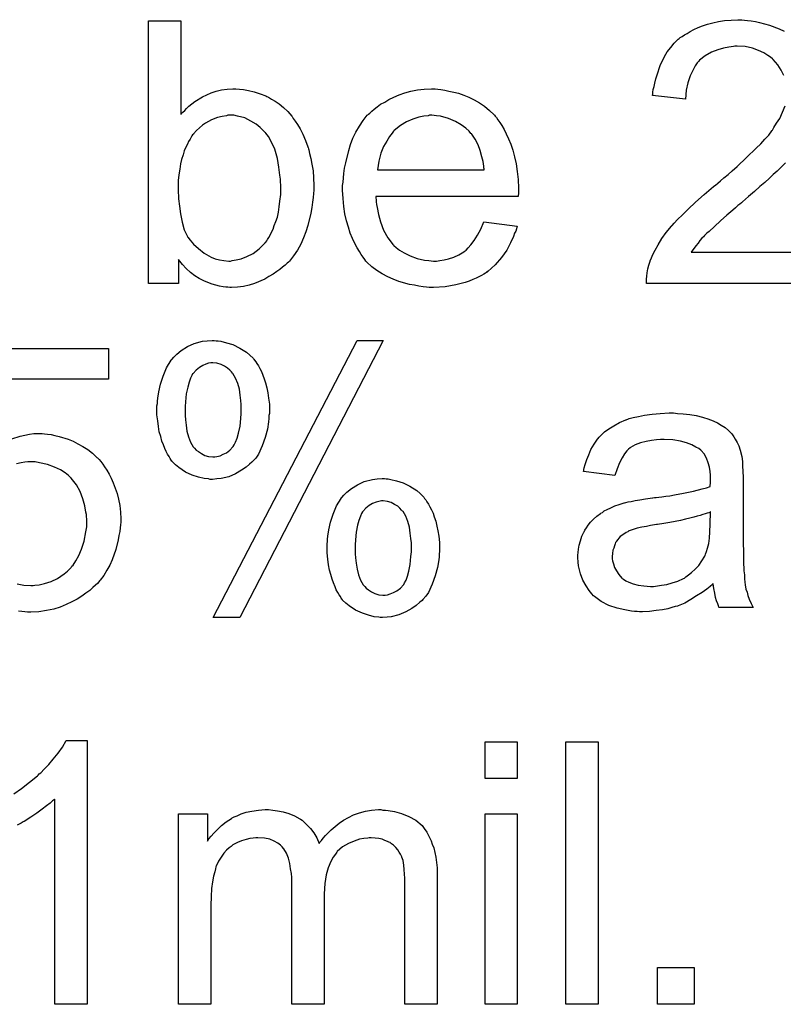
# Model space of a CAD drawing. Extents: x -1.7 to 9, y -2.8 to 5.2.
# Tile 131 of 227: x 5.909 to 6.142, y 0.747 to 1.047. Entities that reach past the tile are written whole.
import ezdxf

# ---------------------------------------------------------------- set-up
doc = ezdxf.new("R2010")
doc.units = 0
doc.layers.add('qfn32-50-23-b_document', color=1, linetype='CONTINUOUS')

msp = doc.modelspace()

# ---------------------------------------------------------------- linework, layer by layer
at = {"layer": 'qfn32-50-23-b_document', "color": 1}
for points in [[(5.958205, 1.018337), (5.958321, 1.018452), (5.958436, 1.018684), (5.958783, 1.019031), (5.959362, 1.019609), (5.95994, 1.020188), (5.960635, 1.020882), (5.96156, 1.021576), (5.962486, 1.02227), (5.9648, 1.023775), (5.967461, 1.024932), (5.968965, 1.02551), (5.970585, 1.025857), (5.97232, 1.026089), (5.974056, 1.026204), (5.974981, 1.026204), (5.976023, 1.026089), (5.977295, 1.025973), (5.9788, 1.025626), (5.980535, 1.025279), (5.982386, 1.0247), (5.984122, 1.024006), (5.984353, 1.02389), (5.984932, 1.023659), (5.985857, 1.02308), (5.986899, 1.022386), (5.988171, 1.021576), (5.989444, 1.020535), (5.990832, 1.019262), (5.991989, 1.017874), (5.992105, 1.017758), (5.992452, 1.01718), (5.993031, 1.01637), (5.993725, 1.015328), (5.994535, 1.01394), (5.995345, 1.01232), (5.996154, 1.010469), (5.996849, 1.008502), (5.996849, 1.008386), (5.996964, 1.008271), (5.99708, 1.007924), (5.997196, 1.007577), (5.997427, 1.00642), (5.997774, 1.004915), (5.998121, 1.00318), (5.998468, 1.001213), (5.998584, 0.999015), (5.9987, 0.996701), (5.9987, 0.996585), (5.9987, 0.996007), (5.9987, 0.995312), (5.998584, 0.994271), (5.998468, 0.992998), (5.998353, 0.99161), (5.998121, 0.98999), (5.997774, 0.988255), (5.996849, 0.984552), (5.99627, 0.982585), (5.995576, 0.980734), (5.994766, 0.978767), (5.993725, 0.977032), (5.992568, 0.975296), (5.991295, 0.973677), (5.991179, 0.973561), (5.990948, 0.973329), (5.990601, 0.972982), (5.990022, 0.972404), (5.989212, 0.971825), (5.988403, 0.971131), (5.987477, 0.970437), (5.98632, 0.969627), (5.985047, 0.968933), (5.983775, 0.968123), (5.980651, 0.96685), (5.979031, 0.966272), (5.977295, 0.965925), (5.975444, 0.965693), (5.973593, 0.965577), (5.97313, 0.965577), (5.972552, 0.965693), (5.971858, 0.965693), (5.971048, 0.965809), (5.970006, 0.96604), (5.967692, 0.966619), (5.96642, 0.967082), (5.965147, 0.96766), (5.963758, 0.968354), (5.962486, 0.969164), (5.961097, 0.970206), (5.959825, 0.971362), (5.958668, 0.972635), (5.957511, 0.974139), (5.957511, 0.96685), (5.94837, 0.96685), (5.94837, 1.046915), (5.958205, 1.046915), (5.958205, 1.018337)], [(6.141936, 1.030254), (6.141127, 1.031874), (6.140085, 1.033493), (6.138697, 1.035113), (6.138466, 1.035345), (6.137887, 1.035807), (6.137077, 1.036386), (6.135804, 1.037196), (6.134185, 1.03789), (6.132333, 1.038584), (6.130135, 1.039047), (6.127705, 1.039163), (6.127011, 1.039163), (6.126548, 1.039047), (6.12516, 1.038931), (6.12354, 1.038584), (6.121805, 1.038121), (6.119838, 1.037312), (6.117987, 1.03627), (6.116251, 1.034882), (6.11602, 1.03465), (6.115557, 1.034072), (6.114863, 1.033146), (6.114168, 1.031758), (6.113359, 1.030138), (6.112664, 1.028055), (6.112202, 1.025742), (6.11197, 1.02308), (6.101904, 1.024122), (6.101904, 1.024237), (6.10202, 1.024584), (6.10202, 1.025163), (6.102136, 1.025973), (6.102367, 1.026899), (6.102599, 1.02794), (6.102946, 1.029213), (6.103293, 1.030485), (6.104218, 1.033262), (6.105607, 1.036039), (6.106417, 1.037427), (6.107458, 1.038816), (6.108499, 1.040088), (6.109656, 1.041245), (6.109772, 1.041361), (6.110003, 1.041477), (6.11035, 1.041824), (6.110929, 1.042171), (6.111623, 1.042634), (6.112433, 1.043097), (6.113359, 1.043675), (6.114516, 1.044254), (6.115788, 1.044832), (6.117177, 1.04541), (6.118681, 1.045873), (6.120301, 1.046336), (6.122036, 1.046683), (6.123887, 1.04703), (6.125854, 1.047146), (6.127937, 1.047262), (6.129094, 1.047262), (6.129904, 1.047146)], [(6.129904, 1.047146), (6.130829, 1.04703), (6.131986, 1.046915), (6.133259, 1.046683), (6.134532, 1.046452), (6.13754, 1.045642), (6.140548, 1.044485), (6.142052, 1.043791)], [(6.036534, 1.026089), (6.037459, 1.025973), (6.038616, 1.025742), (6.039889, 1.02551), (6.041393, 1.025163), (6.042782, 1.024816), (6.044401, 1.024237), (6.045905, 1.023659), (6.047525, 1.022849), (6.049145, 1.021923), (6.050765, 1.020882), (6.052269, 1.019609), (6.053657, 1.018221), (6.053773, 1.018105), (6.054005, 1.017874), (6.054352, 1.017411), (6.054814, 1.016717), (6.055393, 1.015907), (6.055971, 1.014981), (6.056666, 1.013824), (6.05736, 1.012436), (6.058054, 1.010932), (6.058748, 1.009312), (6.059327, 1.007461), (6.059905, 1.005494), (6.060368, 1.003296), (6.060715, 1.000982), (6.060947, 0.998552), (6.061062, 0.995891), (6.061062, 0.995775), (6.061062, 0.995312), (6.061062, 0.994503), (6.060947, 0.993346), (6.017559, 0.993346), (6.017559, 0.99323), (6.017559, 0.992883), (6.017675, 0.99242), (6.017675, 0.991726), (6.01779, 0.990916), (6.018022, 0.98999), (6.018369, 0.987908), (6.019063, 0.985594), (6.019989, 0.983048), (6.021261, 0.980734), (6.022881, 0.978652), (6.022997, 0.978652), (6.023113, 0.97842), (6.023807, 0.977842), (6.024848, 0.977032), (6.026236, 0.976222), (6.028088, 0.975296), (6.03017, 0.974486), (6.032484, 0.973908), (6.033757, 0.973792), (6.035145, 0.973677), (6.036071, 0.973677), (6.037112, 0.973792), (6.038385, 0.974024), (6.039773, 0.974371), (6.041393, 0.974833), (6.042897, 0.975528), (6.044401, 0.976453), (6.044517, 0.976569), (6.045096, 0.977032), (6.04579, 0.977726), (6.0466, 0.978652), (6.047525, 0.979924), (6.048567, 0.981544), (6.049608, 0.983395), (6.050533, 0.985594), (6.060715, 0.984321), (6.060715, 0.984205), (6.060599, 0.983974), (6.060484, 0.983511), (6.060252, 0.982817), (6.059905, 0.982123), (6.059558, 0.981197), (6.058632, 0.97923), (6.057475, 0.977032), (6.055856, 0.974718), (6.054005, 0.972519), (6.05169, 0.970437), (6.051575, 0.970437), (6.051343, 0.970206), (6.050996, 0.969974), (6.050533, 0.969627), (6.049839, 0.96928), (6.049145, 0.968933), (6.04822, 0.96847), (6.047178, 0.968007), (6.046021, 0.967544), (6.044864, 0.967082), (6.041972, 0.966387), (6.038732, 0.965809), (6.035145, 0.965577), (6.033873, 0.965577), (6.033063, 0.965693), (6.032021, 0.965809), (6.030749, 0.96604), (6.02936, 0.966272), (6.027856, 0.966503), (6.024617, 0.967429), (6.022881, 0.968123), (6.021261, 0.968817), (6.019526, 0.969743), (6.017906, 0.970784), (6.016402, 0.971941), (6.014898, 0.973329), (6.014782, 0.973445), (6.014551, 0.973677), (6.014204, 0.974139), (6.013741, 0.974833), (6.013162, 0.975643), (6.012584, 0.976569), (6.01189, 0.977726), (6.011195, 0.978999), (6.010501, 0.980503), (6.009807, 0.982123), (6.009229, 0.983974), (6.00865, 0.985941), (6.008187, 0.988023), (6.00784, 0.990337), (6.007609, 0.992767), (6.007493, 0.995312), (6.007493, 0.995428), (6.007493, 0.996007), (6.007493, 0.996701), (6.007609, 0.997742), (6.007725, 0.999015), (6.00784, 1.000403), (6.008072, 1.002023), (6.008419, 1.003643), (6.009344, 1.007345), (6.009923, 1.009196), (6.010617, 1.011163), (6.011543, 1.013014), (6.012584, 1.01475), (6.013741, 1.016486), (6.015014, 1.018105), (6.015129, 1.018221), (6.015361, 1.018452), (6.015824, 1.018799), (6.016402, 1.019378), (6.017096, 1.019957), (6.018022, 1.020651), (6.019063, 1.021461), (6.020336, 1.022155), (6.021609, 1.022965), (6.023113, 1.023659), (6.024732, 1.024353), (6.026468, 1.024932), (6.028319, 1.02551), (6.030286, 1.025857), (6.032369, 1.026089), (6.034567, 1.026204), (6.035724, 1.026204), (6.036534, 1.026089)], [(6.153159, 0.96685), (6.100053, 0.96685), (6.100053, 0.966966), (6.100053, 0.967429), (6.100053, 0.968123), (6.100169, 0.969048), (6.100284, 0.97009), (6.100516, 0.971247), (6.100747, 0.972404), (6.10121, 0.973677), (6.10121, 0.973792), (6.101326, 0.973908), (6.101557, 0.974602), (6.10202, 0.975643), (6.102714, 0.977032), (6.10364, 0.978652), (6.104797, 0.980503), (6.106069, 0.982354), (6.107689, 0.984321), (6.107689, 0.984437), (6.107921, 0.984552), (6.108499, 0.985246), (6.109541, 0.986288), (6.111045, 0.987792), (6.11278, 0.989527), (6.114978, 0.99161), (6.11764, 0.993924), (6.120532, 0.996354), (6.120648, 0.996469), (6.12111, 0.996817), (6.121805, 0.997395), (6.122615, 0.998089), (6.123656, 0.999015), (6.124929, 1.000056), (6.126201, 1.001213), (6.127705, 1.002486), (6.130598, 1.005263), (6.13349, 1.008039), (6.134879, 1.009428), (6.136151, 1.010816), (6.137309, 1.012089), (6.138234, 1.013362), (6.138234, 1.013477), (6.138466, 1.013593), (6.138697, 1.01394), (6.138928, 1.014403), (6.139738, 1.015676), (6.140664, 1.01718), (6.141474, 1.019031), (6.142284, 1.020998)], [(5.974287, 1.018105), (5.972552, 1.018105), (5.972089, 1.01799), (5.970816, 1.017758), (5.969312, 1.017411), (5.967577, 1.016717), (5.965725, 1.015676), (5.9648, 1.015097), (5.963874, 1.014287), (5.962949, 1.013477), (5.962023, 1.012436), (5.962023, 1.01232), (5.961792, 1.012205), (5.96156, 1.011857), (5.961329, 1.011395), (5.960982, 1.010816), (5.960519, 1.010122), (5.960172, 1.009312), (5.959709, 1.008386), (5.959246, 1.00723), (5.958899, 1.006072), (5.958436, 1.004684), (5.958089, 1.003296), (5.957858, 1.001676), (5.957626, 0.99994), (5.957395, 0.998205), (5.957395, 0.996238), (5.957395, 0.996122), (5.957395, 0.995775), (5.957395, 0.995197), (5.957395, 0.994503), (5.957511, 0.993693), (5.957511, 0.992651), (5.957742, 0.990453), (5.958089, 0.988023), (5.958552, 0.985478), (5.959246, 0.983164), (5.959709, 0.982123), (5.960172, 0.981197), (5.960172, 0.981081), (5.960403, 0.98085), (5.960635, 0.980503), (5.960982, 0.98004), (5.962023, 0.978767), (5.963527, 0.977495), (5.965263, 0.976106), (5.967461, 0.974833), (5.968618, 0.974371), (5.970006, 0.974024), (5.971279, 0.973792), (5.972783, 0.973677), (5.973362, 0.973677), (5.973824, 0.973792), (5.975097, 0.974024), (5.976601, 0.974371), (5.978337, 0.975065), (5.980188, 0.97599), (5.982039, 0.977379), (5.982965, 0.978304), (5.98389, 0.97923), (5.98389, 0.979346), (5.984122, 0.979462), (5.984353, 0.979809), (5.984584, 0.980271), (5.985047, 0.98085), (5.985394, 0.981544), (5.985857, 0.98247), (5.98632, 0.983395), (5.986667, 0.984552), (5.98713, 0.985709), (5.987593, 0.987098), (5.98794, 0.988602), (5.988171, 0.990222), (5.988403, 0.991957), (5.988634, 0.993924), (5.988634, 0.995891), (5.988634, 0.996007), (5.988634, 0.996354), (5.988634, 0.996932), (5.988518, 0.997742), (5.988518, 0.998668), (5.988403, 0.999825), (5.988056, 1.002254), (5.987593, 1.004915), (5.986783, 1.007808), (5.985626, 1.010353), (5.984932, 1.011626), (5.984122, 1.012667), (5.984122, 1.012783), (5.98389, 1.012899), (5.983312, 1.013477), (5.982386, 1.014403), (5.981114, 1.015444), (5.979494, 1.01637), (5.977642, 1.017295), (5.975444, 1.017874), (5.974287, 1.018105)], [(6.034683, 1.018105), (6.033988, 1.018105), (6.033526, 1.01799), (6.032253, 1.017874), (6.030749, 1.017527), (6.028898, 1.016948), (6.026931, 1.016138), (6.025079, 1.014981), (6.023228, 1.013477), (6.022997, 1.013246), (6.022534, 1.012667), (6.021724, 1.011626), (6.020914, 1.010238), (6.019989, 1.008618), (6.019179, 1.006535), (6.018485, 1.004106), (6.018137, 1.001444), (6.050649, 1.001444), (6.050649, 1.00156), (6.050649, 1.001792), (6.050533, 1.002139), (6.050533, 1.002601), (6.050302, 1.00399), (6.049955, 1.005494), (6.049377, 1.007345), (6.048798, 1.009081), (6.047872, 1.010816), (6.046831, 1.01232), (6.046831, 1.012436), (6.0466, 1.012552), (6.046021, 1.013246), (6.04498, 1.014172), (6.043592, 1.015213), (6.041856, 1.016254), (6.039773, 1.01718), (6.037344, 1.017874), (6.036071, 1.01799), (6.034683, 1.018105)], [(6.142399, 1.003643), (6.141705, 1.002949), (6.140779, 1.002023), (6.139854, 1.001097), (6.138697, 1.000056), (6.13754, 0.998899), (6.136151, 0.997626), (6.134647, 0.996354), (6.133028, 0.99485), (6.131176, 0.993346), (6.129325, 0.991726), (6.129209, 0.99161), (6.128978, 0.991379), (6.128515, 0.991032), (6.127937, 0.990569), (6.127243, 0.989875), (6.126433, 0.98918), (6.124582, 0.987676), (6.122615, 0.985941), (6.120763, 0.984205), (6.119144, 0.982701), (6.118449, 0.982123), (6.117871, 0.981544), (6.117755, 0.981428), (6.117408, 0.981081), (6.116945, 0.980619), (6.116367, 0.979924), (6.115788, 0.979114), (6.115094, 0.978304), (6.113706, 0.976338), (6.153159, 0.976338)], [(5.968965, 0.949333), (5.969543, 0.949333), (5.970353, 0.949217), (5.972089, 0.948755), (5.974056, 0.948176), (5.976138, 0.947135), (5.978221, 0.945862), (5.979262, 0.944937), (5.980188, 0.944011), (5.980304, 0.943895), (5.980419, 0.94378), (5.980651, 0.943433), (5.980998, 0.94297), (5.981345, 0.942391), (5.981808, 0.941697), (5.98227, 0.940887), (5.982733, 0.939962), (5.983196, 0.93892), (5.983543, 0.937763), (5.984006, 0.93649), (5.984353, 0.934986), (5.9847, 0.933482), (5.984932, 0.931862), (5.985163, 0.930011), (5.985163, 0.92816), (5.985163, 0.928044), (5.985163, 0.927697), (5.985163, 0.927235), (5.985047, 0.92654), (5.985047, 0.925615), (5.984932, 0.924689), (5.984584, 0.922375), (5.98389, 0.91983), (5.982965, 0.917284), (5.981808, 0.914739), (5.980998, 0.913582), (5.980072, 0.912541), (5.979841, 0.912309), (5.979147, 0.911731), (5.978105, 0.910805), (5.976717, 0.90988), (5.974866, 0.908838), (5.972783, 0.907913), (5.970469, 0.907334), (5.969196, 0.907218), (5.967808, 0.907103), (5.967114, 0.907103), (5.966651, 0.907218), (5.965263, 0.907334), (5.963527, 0.907797), (5.961676, 0.908375), (5.959593, 0.909301), (5.957626, 0.910689), (5.956585, 0.911499), (5.955659, 0.912425), (5.955659, 0.912541), (5.955428, 0.912656), (5.955197, 0.913003), (5.954965, 0.913466), (5.954618, 0.914045), (5.954155, 0.914739), (5.953693, 0.915549), (5.953346, 0.916474), (5.952883, 0.917631), (5.95242, 0.918788), (5.952073, 0.920177), (5.95161, 0.921565), (5.951379, 0.923185), (5.951147, 0.92492), (5.950916, 0.926772), (5.950916, 0.928739), (5.950916, 0.928854), (5.950916, 0.929086), (5.950916, 0.929548), (5.951032, 0.930243), (5.951032, 0.930937), (5.951147, 0.931862), (5.951494, 0.933829), (5.951957, 0.936143), (5.952767, 0.938573), (5.953808, 0.941119), (5.955197, 0.943433), (5.955197, 0.943548), (5.955428, 0.943664), (5.956007, 0.944358), (5.956932, 0.945284), (5.958321, 0.946441), (5.960172, 0.947598), (5.962254, 0.948523), (5.9648, 0.949217), (5.966188, 0.949333), (5.967692, 0.949449), (5.968386, 0.949449), (5.968965, 0.949333)], [(5.976138, 0.864988), (5.968039, 0.864988), (6.01189, 0.949449), (6.019873, 0.949449), (5.976138, 0.864988)], [(5.896305, 0.947019), (5.936106, 0.947019), (5.936106, 0.937647)], [(5.967924, 0.942623), (5.967345, 0.942623), (5.966651, 0.942507), (5.965841, 0.942275), (5.964916, 0.941813), (5.963874, 0.941234), (5.962833, 0.940424), (5.961907, 0.939383), (5.961792, 0.939267), (5.96156, 0.938804), (5.961097, 0.937995), (5.96075, 0.936722), (5.960288, 0.935218), (5.959825, 0.933135), (5.959709, 0.931978), (5.959593, 0.930706), (5.959478, 0.929317), (5.959478, 0.927813), (5.959478, 0.927697), (5.959478, 0.927466), (5.959478, 0.927119), (5.959478, 0.92654), (5.959593, 0.925268), (5.959825, 0.923648), (5.960056, 0.921797), (5.960519, 0.920061), (5.961097, 0.918441), (5.961907, 0.917053), (5.962023, 0.916937), (5.96237, 0.91659), (5.962833, 0.916012), (5.963527, 0.915549), (5.964453, 0.91497), (5.965494, 0.914392), (5.966651, 0.914045), (5.967924, 0.913929), (5.968502, 0.913929), (5.969196, 0.914045), (5.970122, 0.914276), (5.971048, 0.914739), (5.972089, 0.915202), (5.97313, 0.916012), (5.974056, 0.917053), (5.974172, 0.917169), (5.974403, 0.917631), (5.974866, 0.918441), (5.975328, 0.919714), (5.975791, 0.921218), (5.976254, 0.923301), (5.97637, 0.924458), (5.976485, 0.92573), (5.976601, 0.927119), (5.976601, 0.928623), (5.976601, 0.928739), (5.976601, 0.92897), (5.976601, 0.929317), (5.976601, 0.929896), (5.976485, 0.931168), (5.976254, 0.932788), (5.976023, 0.934639), (5.97556, 0.936375), (5.974866, 0.937995), (5.974056, 0.939383), (5.97394, 0.939499), (5.973593, 0.939846), (5.97313, 0.940424), (5.972436, 0.941003), (5.97151, 0.941581), (5.970469, 0.94216), (5.969196, 0.942507), (5.967924, 0.942623)], [(5.936106, 0.937647), (5.904057, 0.937647)], [(6.109541, 0.927235), (6.111276, 0.927119), (6.113243, 0.926887), (6.11521, 0.92654), (6.117177, 0.926077), (6.119028, 0.925499), (6.119259, 0.925383), (6.119838, 0.925152), (6.120648, 0.924805), (6.121689, 0.924342), (6.122846, 0.923648), (6.124003, 0.922954), (6.125044, 0.922028), (6.12597, 0.921102), (6.126086, 0.920987), (6.126317, 0.92064), (6.126664, 0.920061), (6.127127, 0.919367), (6.127705, 0.918326), (6.128168, 0.917284), (6.128631, 0.916012), (6.128978, 0.914508), (6.128978, 0.914392), (6.129094, 0.914045), (6.129209, 0.913351), (6.129325, 0.912425), (6.129325, 0.911152), (6.129441, 0.909648), (6.129557, 0.907681), (6.129557, 0.905483), (6.129557, 0.892293), (6.129557, 0.892177), (6.129557, 0.891715), (6.129557, 0.89102), (6.129557, 0.890095), (6.129557, 0.889053), (6.129557, 0.887781), (6.129672, 0.885004), (6.129672, 0.882111), (6.129788, 0.879219), (6.129904, 0.877946), (6.129904, 0.876789), (6.130019, 0.875748), (6.130135, 0.874938), (6.130135, 0.874822), (6.130251, 0.87436), (6.130367, 0.873665), (6.130714, 0.87274), (6.130945, 0.871698), (6.131408, 0.870542), (6.131986, 0.869269), (6.132565, 0.867996), (6.122267, 0.867996), (6.122152, 0.868112), (6.122036, 0.868575), (6.121805, 0.869153), (6.121458, 0.870079), (6.12111, 0.87112), (6.120879, 0.872393), (6.120648, 0.873781), (6.120416, 0.875285), (6.120301, 0.875285), (6.120185, 0.875054), (6.119491, 0.874475), (6.118449, 0.873665), (6.117061, 0.872624), (6.115325, 0.871583), (6.11359, 0.870426), (6.111739, 0.869385), (6.109772, 0.868575), (6.109541, 0.868459), (6.108846, 0.868343), (6.107805, 0.867996), (6.106532, 0.867649), (6.104913, 0.867302), (6.103061, 0.867071), (6.100979, 0.866839), (6.098896, 0.866723), (6.097971, 0.866723), (6.097276, 0.866839), (6.096466, 0.866839), (6.095541, 0.866955), (6.093458, 0.867302), (6.091144, 0.86788), (6.088599, 0.86869), (6.086285, 0.869847), (6.084202, 0.871351), (6.083971, 0.871583), (6.083392, 0.872161), (6.082582, 0.873203), (6.081657, 0.874591), (6.080731, 0.876327), (6.079921, 0.878293), (6.079343, 0.880723), (6.079227, 0.88188), (6.079111, 0.883269), (6.079111, 0.8835), (6.079111, 0.883963), (6.079227, 0.884773), (6.079343, 0.885814), (6.079574, 0.887087), (6.079921, 0.888359), (6.080384, 0.889748), (6.080963, 0.89102), (6.081078, 0.891136), (6.08131, 0.891599), (6.081773, 0.892293), (6.082351, 0.893103), (6.083045, 0.894029), (6.083971, 0.894954), (6.084896, 0.89588), (6.086053, 0.89669), (6.086169, 0.896805), (6.086632, 0.897037), (6.08721, 0.8975), (6.088136, 0.897962), (6.089177, 0.898425), (6.09045, 0.899004), (6.091723, 0.899466), (6.093227, 0.899929), (6.093342, 0.899929), (6.093805, 0.900045), (6.094499, 0.900276), (6.095425, 0.900392), (6.096582, 0.900624), (6.098086, 0.900855), (6.099822, 0.901202), (6.101904, 0.901433), (6.10202, 0.901433), (6.102483, 0.901549), (6.103061, 0.901549), (6.103871, 0.901665), (6.104797, 0.90178), (6.105954, 0.902012), (6.107226, 0.902128), (6.108615, 0.902359), (6.111392, 0.902938), (6.1144, 0.903516), (6.117061, 0.90421), (6.118334, 0.904557), (6.119491, 0.904904), (6.119491, 0.90502), (6.119491, 0.905251), (6.119606, 0.905946), (6.119606, 0.906756), (6.119606, 0.907218), (6.119606, 0.90745), (6.119606, 0.907566), (6.119606, 0.907681), (6.119606, 0.908375), (6.119491, 0.909532), (6.119259, 0.910805), (6.118912, 0.912193), (6.118334, 0.913582), (6.11764, 0.914855), (6.116714, 0.915896), (6.116598, 0.916012), (6.11602, 0.916474), (6.115094, 0.916937), (6.113937, 0.917631), (6.112317, 0.91821), (6.110466, 0.918788), (6.108152, 0.919135), (6.105491, 0.919251), (6.104334, 0.919251), (6.103177, 0.919135), (6.101557, 0.918904), (6.099937, 0.918673), (6.098202, 0.91821), (6.096582, 0.917631), (6.095194, 0.916822), (6.095078, 0.916706), (6.094615, 0.916359), (6.094037, 0.91578), (6.093342, 0.914855), (6.092648, 0.913698), (6.091838, 0.912193), (6.091144, 0.910342), (6.09045, 0.90826), (6.080847, 0.909532), (6.080847, 0.909648), (6.080963, 0.909764), (6.080963, 0.910111), (6.081078, 0.910574), (6.081425, 0.911615), (6.081888, 0.913119), (6.082467, 0.914623), (6.083161, 0.916243), (6.084087, 0.917863), (6.085128, 0.919367), (6.085243, 0.919483), (6.085706, 0.919945), (6.0864, 0.92064), (6.087326, 0.921565), (6.088599, 0.922491), (6.090103, 0.923416), (6.091838, 0.924458), (6.093805, 0.925268), (6.093921, 0.925268), (6.094037, 0.925383), (6.094384, 0.925499), (6.094847, 0.925615), (6.096004, 0.925962), (6.097623, 0.926309), (6.099475, 0.926656), (6.101789, 0.927003), (6.104218, 0.927235), (6.106995, 0.92735), (6.108268, 0.92735), (6.109541, 0.927235)], [(5.906718, 0.919482), (5.909264, 0.920292), (5.912041, 0.920871), (5.913429, 0.921102), (5.915974, 0.921102), (5.916669, 0.920987), (5.917594, 0.920871), (5.918636, 0.920755), (5.919792, 0.920524), (5.921065, 0.920177), (5.923842, 0.919367), (5.925346, 0.918788), (5.92685, 0.917978), (5.928354, 0.917168), (5.929858, 0.916243), (5.931247, 0.915086), (5.932635, 0.913813), (5.932751, 0.913697), (5.932982, 0.913466), (5.933329, 0.913119), (5.933792, 0.91254), (5.934371, 0.911731), (5.934949, 0.910921), (5.935643, 0.909879), (5.936338, 0.908722), (5.936916, 0.90745), (5.93761, 0.906061), (5.938189, 0.904442), (5.938767, 0.902822), (5.93923, 0.901086), (5.939577, 0.899119), (5.939809, 0.897152), (5.939924, 0.89507), (5.939924, 0.894954), (5.939924, 0.894607), (5.939924, 0.894029), (5.939809, 0.893219), (5.939693, 0.892293), (5.939577, 0.891252), (5.939346, 0.889979), (5.939114, 0.888706), (5.93842, 0.885698), (5.937263, 0.882574), (5.936569, 0.880954), (5.935643, 0.87945), (5.934718, 0.877831), (5.933561, 0.876326), (5.933445, 0.876211), (5.933214, 0.875864), (5.932751, 0.875401), (5.932172, 0.874822), (5.931363, 0.874128), (5.930437, 0.873202), (5.92928, 0.872393), (5.928007, 0.871467), (5.926619, 0.870541), (5.924999, 0.869731), (5.923264, 0.868922), (5.921412, 0.868112), (5.919445, 0.867533), (5.917247, 0.86707), (5.914933, 0.866723), (5.912503, 0.866608), (5.911462, 0.866608), (5.910652, 0.866723), (5.909727, 0.866839), (5.908685, 0.866955)], [(5.908338, 0.875285), (5.910305, 0.874822), (5.912503, 0.874707), (5.913198, 0.874707), (5.91366, 0.874822), (5.915049, 0.874938), (5.916669, 0.875401), (5.918636, 0.875979), (5.920602, 0.876905), (5.922685, 0.878293), (5.923611, 0.879103), (5.924536, 0.880029), (5.924652, 0.880144), (5.924768, 0.88026), (5.924999, 0.880607), (5.925346, 0.880954), (5.926156, 0.882227), (5.927082, 0.883847), (5.927891, 0.885814), (5.928701, 0.888244), (5.92928, 0.891136), (5.929511, 0.89264), (5.929511, 0.89426), (5.929511, 0.894376), (5.929511, 0.894607), (5.929511, 0.89507), (5.929396, 0.895648), (5.929396, 0.896342), (5.92928, 0.897152), (5.928933, 0.899004), (5.928354, 0.901202), (5.927544, 0.9034), (5.926387, 0.905483), (5.924768, 0.90745), (5.924768, 0.907565), (5.924536, 0.907681), (5.923958, 0.90826), (5.922916, 0.909069), (5.921528, 0.909995), (5.919677, 0.910805), (5.917594, 0.911615), (5.915164, 0.912193), (5.913776, 0.912425), (5.911578, 0.912425), (5.910652, 0.912309), (5.909495, 0.912193), (5.908107, 0.911846)], [(6.020799, 0.907218), (6.021377, 0.907218), (6.022187, 0.907103), (6.023922, 0.90664), (6.025889, 0.906061), (6.027972, 0.90502), (6.030055, 0.903747), (6.031096, 0.902822), (6.032021, 0.901896), (6.032137, 0.90178), (6.032253, 0.901665), (6.032484, 0.901318), (6.032831, 0.900855), (6.033178, 0.900276), (6.033641, 0.899582), (6.034104, 0.898772), (6.034567, 0.897847), (6.03503, 0.896805), (6.035377, 0.895648), (6.03584, 0.894376), (6.036187, 0.892872), (6.036534, 0.891367), (6.036765, 0.889748), (6.036997, 0.887896), (6.036997, 0.886045), (6.036997, 0.88593), (6.036997, 0.885582), (6.036997, 0.88512), (6.036881, 0.884426), (6.036881, 0.8835), (6.036765, 0.882574), (6.036418, 0.88026), (6.035724, 0.877715), (6.034798, 0.875169), (6.033641, 0.872624), (6.032831, 0.871467), (6.031906, 0.870426), (6.031674, 0.870194), (6.03098, 0.869616), (6.029939, 0.86869), (6.028551, 0.867765), (6.026699, 0.866723), (6.024617, 0.865798), (6.022303, 0.865219), (6.02103, 0.865104), (6.019642, 0.864988), (6.018947, 0.864988), (6.018485, 0.865104), (6.017096, 0.865219), (6.015361, 0.865682), (6.01351, 0.866261), (6.011427, 0.867186), (6.00946, 0.868575), (6.008419, 0.869385), (6.007493, 0.87031), (6.007493, 0.870426), (6.007262, 0.870542), (6.00703, 0.870889), (6.006799, 0.871351), (6.006452, 0.87193), (6.005989, 0.872624), (6.005526, 0.873434), (6.005179, 0.87436), (6.004716, 0.875517), (6.004253, 0.876674), (6.003906, 0.878062), (6.003444, 0.87945), (6.003212, 0.88107), (6.002981, 0.882806), (6.002749, 0.884657), (6.002749, 0.886624), (6.002749, 0.88674), (6.002749, 0.886971), (6.002749, 0.887434), (6.002865, 0.888128), (6.002865, 0.888822), (6.002981, 0.889748), (6.003328, 0.891715), (6.003791, 0.894029), (6.004601, 0.896458), (6.005642, 0.899004), (6.00703, 0.901318), (6.00703, 0.901433), (6.007262, 0.901549), (6.00784, 0.902243), (6.008766, 0.903169), (6.010154, 0.904326), (6.012005, 0.905483), (6.014088, 0.906409), (6.016633, 0.907103), (6.018022, 0.907218), (6.019526, 0.907334), (6.02022, 0.907334), (6.020799, 0.907218)], [(6.019873, 0.900508), (6.019294, 0.900508), (6.018485, 0.900392), (6.017675, 0.900161), (6.016633, 0.899698), (6.015592, 0.899119), (6.014551, 0.898309), (6.013625, 0.897268), (6.01351, 0.897153), (6.013278, 0.89669), (6.012931, 0.89588), (6.012468, 0.894607), (6.012005, 0.893103), (6.011658, 0.89102), (6.011543, 0.889863), (6.011427, 0.888591), (6.011311, 0.887202), (6.011311, 0.885698), (6.011311, 0.885582), (6.011311, 0.885351), (6.011311, 0.885004), (6.011311, 0.884426), (6.011427, 0.883153), (6.011658, 0.881533), (6.01189, 0.879682), (6.012352, 0.877946), (6.012931, 0.876327), (6.013741, 0.874938), (6.013857, 0.874822), (6.014204, 0.874475), (6.014667, 0.873897), (6.015361, 0.873434), (6.016286, 0.872856), (6.017328, 0.872277), (6.018485, 0.87193), (6.019757, 0.871814), (6.020452, 0.871814), (6.021146, 0.87193), (6.021956, 0.872161), (6.022997, 0.872624), (6.024038, 0.873087), (6.025079, 0.873897), (6.026005, 0.874938), (6.026121, 0.875054), (6.026352, 0.875517), (6.026815, 0.876327), (6.027278, 0.877599), (6.027625, 0.879103), (6.028088, 0.881186), (6.028203, 0.882343), (6.028319, 0.883616), (6.028435, 0.885004), (6.028435, 0.886508), (6.028435, 0.886624), (6.028435, 0.886855), (6.028435, 0.887202), (6.028435, 0.887781), (6.028319, 0.889053), (6.028088, 0.890673), (6.027856, 0.892524), (6.027394, 0.89426), (6.026699, 0.89588), (6.025889, 0.897268), (6.025774, 0.897384), (6.025427, 0.897731), (6.024964, 0.898309), (6.02427, 0.898888), (6.023344, 0.899466), (6.022303, 0.900045), (6.021146, 0.900392), (6.019873, 0.900508)], [(6.119606, 0.897153), (6.119491, 0.897153), (6.119375, 0.897037), (6.119028, 0.896921), (6.118565, 0.896805), (6.117987, 0.896574), (6.117292, 0.896343), (6.116483, 0.896111), (6.115557, 0.89588), (6.114516, 0.895533), (6.113243, 0.895301), (6.11197, 0.894954), (6.110466, 0.894607), (6.108846, 0.89426), (6.107226, 0.893913), (6.105375, 0.893682), (6.103408, 0.893334), (6.103177, 0.893334), (6.102483, 0.893219), (6.101326, 0.892987), (6.100053, 0.892756), (6.098665, 0.892524), (6.097276, 0.892177), (6.096004, 0.89183), (6.094847, 0.891367), (6.094731, 0.891367), (6.094384, 0.891136), (6.093921, 0.890905), (6.093458, 0.890558), (6.09207, 0.889632), (6.090913, 0.888244), (6.090913, 0.888128), (6.090681, 0.887896), (6.090566, 0.887434), (6.090334, 0.886855), (6.090103, 0.886161), (6.089872, 0.885467), (6.089756, 0.884541), (6.08964, 0.883616), (6.08964, 0.8835), (6.08964, 0.882921), (6.089756, 0.882227), (6.089987, 0.881302), (6.090334, 0.88026), (6.090913, 0.879219), (6.091607, 0.878062), (6.092533, 0.877021), (6.092648, 0.876905), (6.093111, 0.876674), (6.093805, 0.876211), (6.094731, 0.875748), (6.096004, 0.875285), (6.097508, 0.874822), (6.099243, 0.874591), (6.101326, 0.874475), (6.102251, 0.874475), (6.103408, 0.874591), (6.104681, 0.874822), (6.106301, 0.875054), (6.107921, 0.875517), (6.109656, 0.876095), (6.111392, 0.876905), (6.111623, 0.877021), (6.112086, 0.877368), (6.112896, 0.877946), (6.113821, 0.878756), (6.114863, 0.879682), (6.11602, 0.880839), (6.116945, 0.882227), (6.117871, 0.883731), (6.117987, 0.883847), (6.118102, 0.88431), (6.118334, 0.88512), (6.118681, 0.886161), (6.119028, 0.887549), (6.119259, 0.889169), (6.119375, 0.891136), (6.119491, 0.89345), (6.119606, 0.897153)], [(5.907297, 0.811257), (5.909611, 0.812876), (5.912041, 0.814728), (5.91447, 0.816695), (5.914586, 0.81681), (5.914702, 0.816926), (5.915049, 0.817273), (5.915512, 0.81762), (5.916553, 0.818777), (5.917941, 0.820166), (5.91933, 0.821785), (5.920834, 0.823637), (5.922106, 0.825488), (5.923264, 0.827455), (5.929627, 0.827455), (5.929627, 0.747043)], [(6.060715, 0.815885), (6.050881, 0.815885), (6.050881, 0.827108), (6.060715, 0.827108), (6.060715, 0.815885)], [(6.085359, 0.747043), (6.075525, 0.747043), (6.075525, 0.827108), (6.085359, 0.827108), (6.085359, 0.747043)], [(5.929627, 0.747043), (5.919792, 0.747043), (5.919792, 0.809637), (5.919677, 0.809521), (5.919098, 0.809058), (5.918404, 0.808364), (5.917247, 0.807554), (5.915974, 0.806513), (5.914355, 0.805356), (5.912503, 0.804083), (5.910421, 0.802811), (5.910305, 0.802811), (5.910189, 0.802695), (5.909495, 0.802232), (5.908338, 0.801654)], [(6.019757, 0.806282), (6.020567, 0.806282), (6.021377, 0.806166), (6.023344, 0.805819), (6.025427, 0.80524), (6.027625, 0.804315), (6.029823, 0.803158), (6.031674, 0.801538), (6.031906, 0.801307), (6.032369, 0.800612), (6.033178, 0.799571), (6.033526, 0.798761), (6.033988, 0.797951), (6.034451, 0.79691), (6.034798, 0.795869), (6.035261, 0.794712), (6.035608, 0.793323), (6.03584, 0.791935), (6.036071, 0.790315), (6.036302, 0.788695), (6.036302, 0.786844), (6.036302, 0.747043), (6.026468, 0.747043), (6.026468, 0.783489), (6.026468, 0.783605), (6.026468, 0.78372), (6.026468, 0.784414), (6.026468, 0.785456), (6.026352, 0.786728), (6.026236, 0.788117), (6.026121, 0.789505), (6.025889, 0.790894), (6.025542, 0.791935), (6.025542, 0.792051), (6.025311, 0.792398), (6.025079, 0.792861), (6.024732, 0.793439), (6.02427, 0.794133), (6.023691, 0.794827), (6.022997, 0.795522), (6.022071, 0.796216), (6.021956, 0.796332), (6.021609, 0.796447), (6.021146, 0.796679), (6.020336, 0.797026), (6.019526, 0.797373), (6.018485, 0.797604), (6.017443, 0.79772), (6.016171, 0.797836), (6.015592, 0.797836), (6.015129, 0.79772), (6.013972, 0.797604), (6.012584, 0.797373), (6.010964, 0.796794), (6.009229, 0.7961), (6.007493, 0.795059), (6.005873, 0.79367), (6.005758, 0.793439), (6.005295, 0.792861), (6.004601, 0.791935), (6.003906, 0.790547), (6.003096, 0.788695), (6.002518, 0.786497), (6.002055, 0.783836), (6.001824, 0.780712), (6.001824, 0.747043), (5.991989, 0.747043), (5.991989, 0.784646), (5.991989, 0.784761), (5.991989, 0.784993), (5.991989, 0.785224), (5.991989, 0.785687), (5.991874, 0.78696), (5.991642, 0.788348), (5.991411, 0.789968), (5.990948, 0.791588), (5.990369, 0.793092), (5.98956, 0.79448), (5.989444, 0.794596), (5.989097, 0.795059), (5.988518, 0.795522), (5.987708, 0.796216), (5.986667, 0.796794), (5.985279, 0.797373), (5.983659, 0.79772), (5.981692, 0.797836), (5.980998, 0.797836), (5.980188, 0.79772), (5.979262, 0.797604), (5.978105, 0.797257), (5.976717, 0.79691), (5.975444, 0.796332), (5.974056, 0.795637), (5.97394, 0.795522), (5.973477, 0.795174), (5.972899, 0.794712), (5.972089, 0.794018), (5.971279, 0.793092), (5.970469, 0.791935), (5.969659, 0.790662), (5.968965, 0.789158), (5.968849, 0.788927), (5.968734, 0.788348), (5.968502, 0.787423), (5.968155, 0.78615), (5.967808, 0.784414), (5.967577, 0.782332), (5.967461, 0.779902), (5.967345, 0.777125), (5.967345, 0.747043), (5.957511, 0.747043), (5.957511, 0.805125), (5.966304, 0.805125), (5.966304, 0.796794), (5.96642, 0.797026), (5.966767, 0.797489), (5.967461, 0.798298), (5.968271, 0.799224), (5.969312, 0.800381), (5.970585, 0.801538), (5.971973, 0.802695), (5.973593, 0.803736), (5.973824, 0.803852), (5.974403, 0.804199), (5.975328, 0.804546), (5.976601, 0.805125), (5.978105, 0.805587), (5.979841, 0.805935), (5.981808, 0.806282), (5.98389, 0.806397), (5.984932, 0.806397), (5.986204, 0.806282), (5.987593, 0.80605), (5.989328, 0.805703), (5.991064, 0.80524), (5.992799, 0.804546), (5.994419, 0.803621), (5.99465, 0.803505), (5.995113, 0.803158), (5.995807, 0.802579), (5.996733, 0.801654), (5.997659, 0.800612), (5.9987, 0.79934), (5.999626, 0.797836), (6.00032, 0.7961), (6.000435, 0.796216), (6.000667, 0.796563), (6.001014, 0.797026), (6.001592, 0.79772), (6.002287, 0.79853), (6.003096, 0.79934), (6.004022, 0.800265), (6.005179, 0.801307), (6.006452, 0.802232), (6.007725, 0.803158), (6.009229, 0.803968), (6.010848, 0.804778), (6.012584, 0.805472), (6.014435, 0.805935), (6.016286, 0.806282), (6.018369, 0.806397), (6.019179, 0.806397), (6.019757, 0.806282)], [(6.060715, 0.747043), (6.050881, 0.747043), (6.050881, 0.805125), (6.060715, 0.805125), (6.060715, 0.747043)], [(6.114631, 0.747043), (6.103408, 0.747043), (6.103408, 0.758266), (6.114631, 0.758266), (6.114631, 0.747043)]]:
    msp.add_lwpolyline(points, dxfattribs=at)

doc.saveas('drawing.dxf')
